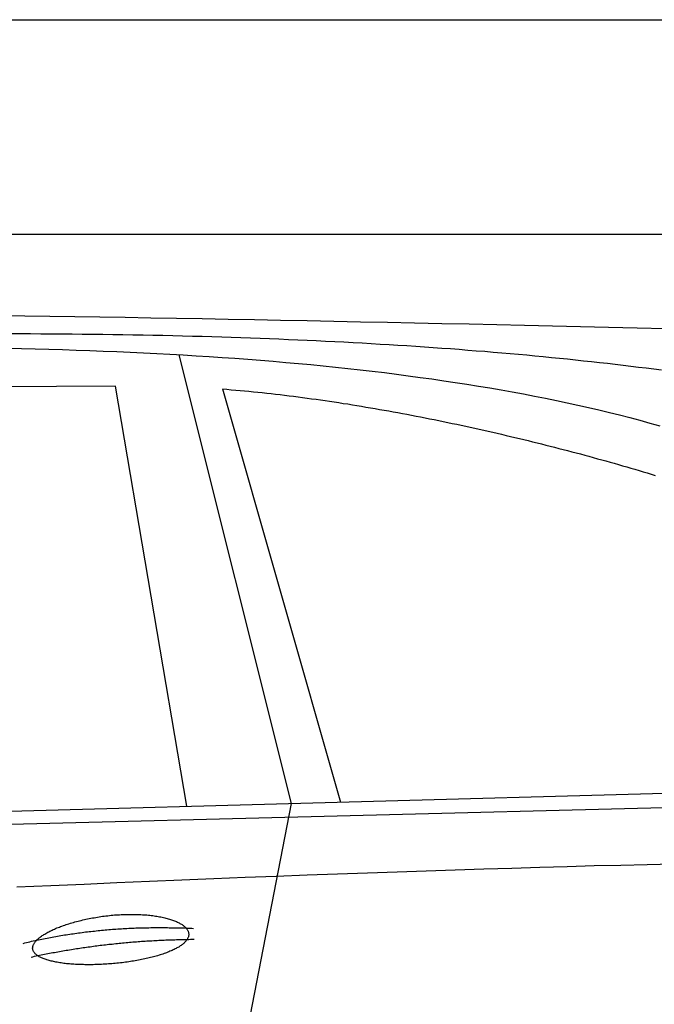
# Model space of a CAD drawing. Extents: x 562 to 7231, y 5467 to 12326.
# Tile 62 of 65: x 4451 to 5041, y 11100 to 12016. Entities that reach past the tile are written whole.
import ezdxf

# ---------------------------------------------------------------- set-up
doc = ezdxf.new("R2010")
doc.units = 0
doc.layers.get('0').update_dxf_attribs({"linetype": 'CONTINUOUS'})
doc.layers.add('CAR', color=10, linetype='CONTINUOUS')

msp = doc.modelspace()

# ---------------------------------------------------------------- linework, layer by layer
for p, q in [((872.775, 12015.902), (6472.775, 12015.902)), ((6272.775, 11815.902), (1072.775, 11815.902))]:
    msp.add_line(p, q)
at = {"layer": 'CAR'}
for p, q in [((4598.892, 11704.146), (4703.287, 11286.612)), ((4539.748, 11674.774), (3838, 11672.425)), ((4606.114, 11283.975), (4539.748, 11674.774)), ((4639.429, 11672.313), (4749.255, 11287.86)), ((2526.608, 11227.542), (5177.571, 11299.483)), ((2479.88, 11217.381), (5122.349, 11284.522)), ((4703.287, 11286.612), (4649.702, 11011.411))]:
    msp.add_line(p, q, dxfattribs=at)
for points in [[(4432.65, 11740.7, 0), (4455.62, 11740.4, 0), (4478.73, 11740, 0), (4502, 11739.7, 0), (4525.41, 11739.3, 0), (4548.97, 11739, 0), (4572.68, 11738.6, 0), (4596.53, 11738.2, 0), (4620.54, 11737.8, 0), (4644.7, 11737.3, 0), (4669, 11736.9, 0), (4693.46, 11736.4, 0), (4718.06, 11735.9, 0), (4742.81, 11735.4, 0), (4767.72, 11734.9, 0), (4792.77, 11734.4, 0), (4817.98, 11733.9, 0), (4843.33, 11733.3, 0), (4868.84, 11732.8, 0), (4894.5, 11732.2, 0), (4920.31, 11731.6, 0), (4946.27, 11731, 0), (4972.38, 11730.3, 0), (4998.64, 11729.7, 0), (5025.06, 11729.1, 0), (5051.62, 11728.4, 0)], [(5047.73, 11689.7, 0), (5040.67, 11690.6, 0), (5033.56, 11691.5, 0), (5026.42, 11692.4, 0), (5019.23, 11693.3, 0), (5012.02, 11694.2, 0), (5004.76, 11695, 0), (4997.46, 11695.9, 0), (4990.13, 11696.7, 0), (4982.75, 11697.5, 0), (4975.34, 11698.3, 0), (4967.89, 11699.1, 0), (4960.41, 11699.9, 0), (4952.88, 11700.6, 0), (4945.32, 11701.4, 0), (4937.72, 11702.1, 0), (4930.08, 11702.9, 0), (4922.4, 11703.6, 0), (4914.68, 11704.3, 0), (4906.93, 11705, 0), (4899.13, 11705.7, 0), (4891.3, 11706.3, 0), (4883.43, 11707, 0), (4875.53, 11707.6, 0), (4867.58, 11708.2, 0), (4859.6, 11708.9, 0), (4851.57, 11709.5, 0), (4843.51, 11710, 0), (4835.42, 11710.6, 0), (4827.28, 11711.2, 0), (4819.1, 11711.7, 0), (4810.89, 11712.3, 0), (4802.64, 11712.8, 0), (4794.35, 11713.3, 0), (4786.02, 11713.8, 0), (4777.66, 11714.3, 0), (4769.25, 11714.8, 0), (4760.81, 11715.2, 0), (4752.33, 11715.7, 0), (4743.81, 11716.1, 0), (4735.26, 11716.6, 0), (4726.66, 11717, 0), (4718.03, 11717.4, 0), (4709.36, 11717.8, 0), (4700.65, 11718.1, 0), (4691.9, 11718.5, 0), (4683.11, 11718.9, 0), (4674.29, 11719.2, 0), (4665.43, 11719.5, 0), (4656.53, 11719.8, 0), (4647.59, 11720.1, 0), (4638.61, 11720.4, 0), (4629.6, 11720.7, 0), (4620.54, 11721, 0), (4611.45, 11721.2, 0), (4602.32, 11721.4, 0), (4593.16, 11721.7, 0), (4583.95, 11721.9, 0), (4574.71, 11722.1, 0), (4565.42, 11722.3, 0), (4556.1, 11722.4, 0), (4546.74, 11722.6, 0), (4537.35, 11722.7, 0), (4527.91, 11722.9, 0), (4518.44, 11723, 0), (4508.93, 11723.1, 0), (4499.38, 11723.2, 0), (4489.79, 11723.3, 0), (4480.16, 11723.4, 0), (4470.5, 11723.4, 0), (4460.8, 11723.5, 0), (4451.06, 11723.5, 0), (4441.28, 11723.5, 0)], [(4439.32, 11710.2, 0), (4452.23, 11709.9, 0), (4465.09, 11709.6, 0), (4477.89, 11709.2, 0), (4490.63, 11708.9, 0), (4503.31, 11708.5, 0), (4515.93, 11708, 0), (4528.49, 11707.5, 0), (4541, 11707, 0), (4553.44, 11706.5, 0), (4565.83, 11705.9, 0), (4578.17, 11705.3, 0), (4590.44, 11704.6, 0), (4602.66, 11703.9, 0), (4614.82, 11703.2, 0), (4626.92, 11702.4, 0), (4638.96, 11701.6, 0), (4650.94, 11700.8, 0), (4662.86, 11699.9, 0), (4674.73, 11699, 0), (4686.53, 11698, 0), (4698.28, 11697, 0), (4709.96, 11696, 0), (4721.58, 11694.9, 0), (4733.14, 11693.7, 0), (4744.64, 11692.6, 0), (4756.07, 11691.4, 0), (4767.45, 11690.1, 0), (4778.75, 11688.8, 0), (4789.99, 11687.5, 0), (4801.16, 11686.1, 0), (4812.27, 11684.6, 0), (4823.31, 11683.1, 0), (4834.28, 11681.6, 0), (4845.17, 11680, 0), (4856, 11678.4, 0), (4866.75, 11676.7, 0), (4877.43, 11675, 0), (4888.04, 11673.2, 0), (4898.56, 11671.4, 0), (4909.01, 11669.6, 0), (4919.38, 11667.6, 0), (4929.67, 11665.7, 0), (4939.88, 11663.7, 0), (4950, 11661.6, 0), (4960.04, 11659.5, 0), (4969.99, 11657.3, 0), (4979.85, 11655.1, 0), (4989.62, 11652.8, 0), (4999.3, 11650.4, 0), (5008.88, 11648.1, 0), (5018.37, 11645.6, 0), (5027.76, 11643.1, 0), (5037.05, 11640.6, 0), (5046.23, 11638, 0)], [(4639.43, 11672.3, 0), (4643.5, 11672, 0), (4647.58, 11671.6, 0), (4651.67, 11671.3, 0), (4655.76, 11670.9, 0), (4659.87, 11670.5, 0), (4663.98, 11670.1, 0), (4668.1, 11669.7, 0), (4672.23, 11669.3, 0), (4676.36, 11668.9, 0), (4680.51, 11668.4, 0), (4684.66, 11668, 0), (4688.81, 11667.5, 0), (4692.97, 11667, 0), (4697.14, 11666.5, 0), (4701.31, 11666, 0), (4705.49, 11665.5, 0), (4709.67, 11664.9, 0), (4713.86, 11664.4, 0), (4718.06, 11663.8, 0), (4722.25, 11663.2, 0), (4726.46, 11662.7, 0), (4730.66, 11662.1, 0), (4734.87, 11661.5, 0), (4739.08, 11660.8, 0), (4743.3, 11660.2, 0), (4747.52, 11659.6, 0), (4751.74, 11658.9, 0), (4755.96, 11658.3, 0), (4760.19, 11657.6, 0), (4764.41, 11656.9, 0), (4768.64, 11656.2, 0), (4772.87, 11655.5, 0), (4777.1, 11654.8, 0), (4781.34, 11654.1, 0), (4785.57, 11653.3, 0), (4789.8, 11652.6, 0), (4794.03, 11651.8, 0), (4798.27, 11651.1, 0), (4802.5, 11650.3, 0), (4806.73, 11649.5, 0), (4810.96, 11648.7, 0), (4815.19, 11647.9, 0), (4819.42, 11647.1, 0), (4823.64, 11646.3, 0), (4827.86, 11645.5, 0), (4832.09, 11644.6, 0), (4836.3, 11643.8, 0), (4840.52, 11642.9, 0), (4844.73, 11642.1, 0), (4848.94, 11641.2, 0), (4853.15, 11640.3, 0), (4857.35, 11639.4, 0), (4861.55, 11638.5, 0), (4865.74, 11637.6, 0), (4869.93, 11636.7, 0), (4874.11, 11635.8, 0), (4878.29, 11634.9, 0), (4882.47, 11633.9, 0), (4886.63, 11633, 0), (4890.8, 11632, 0), (4894.95, 11631.1, 0), (4899.1, 11630.1, 0), (4903.24, 11629.1, 0), (4907.38, 11628.2, 0), (4911.51, 11627.2, 0), (4915.63, 11626.2, 0), (4919.74, 11625.2, 0), (4923.85, 11624.2, 0), (4927.95, 11623.2, 0), (4932.04, 11622.2, 0), (4936.12, 11621.2, 0), (4940.19, 11620.1, 0), (4944.25, 11619.1, 0), (4948.3, 11618.1, 0), (4952.34, 11617, 0), (4956.38, 11616, 0), (4960.4, 11614.9, 0), (4964.41, 11613.9, 0), (4968.41, 11612.8, 0), (4972.4, 11611.8, 0), (4976.38, 11610.7, 0), (4980.35, 11609.6, 0), (4984.3, 11608.5, 0), (4988.25, 11607.4, 0), (4992.18, 11606.4, 0), (4996.1, 11605.3, 0), (5000, 11604.2, 0), (5003.89, 11603.1, 0), (5007.77, 11602, 0), (5011.64, 11600.9, 0), (5015.49, 11599.7, 0), (5019.33, 11598.6, 0), (5023.15, 11597.5, 0), (5026.96, 11596.4, 0), (5030.75, 11595.3, 0), (5034.53, 11594.1, 0), (5038.29, 11593, 0), (5042.04, 11591.9, 0)], [(5058.64, 11230.2, 0), (5034.51, 11229.6, 0), (5010.03, 11229, 0), (4985.2, 11228.4, 0), (4960.03, 11227.7, 0), (4934.52, 11227, 0), (4908.66, 11226.2, 0), (4882.46, 11225.4, 0), (4855.91, 11224.6, 0), (4829.02, 11223.7, 0), (4801.79, 11222.8, 0), (4774.21, 11221.8, 0), (4746.29, 11220.8, 0), (4718.03, 11219.8, 0), (4689.42, 11218.7, 0), (4660.46, 11217.6, 0), (4631.17, 11216.4, 0), (4601.53, 11215.2, 0), (4571.54, 11214, 0), (4541.21, 11212.7, 0), (4510.54, 11211.3, 0), (4479.52, 11210, 0), (4448.16, 11208.6, 0)], [(4462.8, 11151.3, 0), (4462.76, 11151.7, 0), (4462.76, 11152.2, 0), (4462.79, 11152.7, 0), (4462.86, 11153.2, 0), (4462.97, 11153.7, 0), (4463.11, 11154.2, 0), (4463.28, 11154.7, 0), (4463.5, 11155.2, 0), (4463.74, 11155.7, 0), (4464.03, 11156.2, 0), (4464.35, 11156.8, 0), (4464.7, 11157.3, 0), (4465.09, 11157.8, 0), (4465.51, 11158.3, 0), (4465.97, 11158.8, 0), (4466.47, 11159.4, 0), (4466.99, 11159.9, 0), (4467.55, 11160.4, 0), (4468.15, 11160.9, 0), (4468.77, 11161.5, 0), (4469.43, 11162, 0), (4470.13, 11162.5, 0), (4470.85, 11163, 0), (4471.61, 11163.6, 0), (4472.39, 11164.1, 0), (4473.21, 11164.6, 0), (4474.06, 11165.1, 0), (4474.93, 11165.7, 0), (4475.84, 11166.2, 0), (4476.78, 11166.7, 0), (4477.74, 11167.2, 0), (4478.73, 11167.7, 0), (4479.75, 11168.2, 0), (4480.79, 11168.7, 0), (4481.87, 11169.2, 0), (4482.96, 11169.7, 0), (4484.09, 11170.2, 0), (4485.23, 11170.7, 0), (4486.4, 11171.1, 0), (4487.6, 11171.6, 0), (4488.81, 11172.1, 0), (4490.05, 11172.5, 0), (4491.31, 11173, 0), (4492.6, 11173.4, 0), (4493.9, 11173.9, 0), (4495.22, 11174.3, 0), (4496.56, 11174.7, 0), (4497.92, 11175.1, 0), (4499.29, 11175.5, 0), (4500.68, 11175.9, 0), (4502.09, 11176.3, 0), (4503.52, 11176.7, 0), (4504.96, 11177.1, 0), (4506.41, 11177.5, 0), (4507.87, 11177.8, 0), (4509.35, 11178.2, 0), (4510.84, 11178.5, 0), (4512.35, 11178.8, 0), (4513.86, 11179.2, 0), (4515.38, 11179.5, 0), (4516.91, 11179.8, 0), (4518.45, 11180.1, 0), (4520, 11180.3, 0), (4521.55, 11180.6, 0), (4523.11, 11180.9, 0), (4524.68, 11181.1, 0), (4526.25, 11181.3, 0), (4527.82, 11181.6, 0), (4529.4, 11181.8, 0), (4530.98, 11182, 0), (4532.56, 11182.1, 0), (4534.14, 11182.3, 0), (4535.72, 11182.5, 0), (4537.3, 11182.6, 0), (4538.88, 11182.8, 0), (4540.46, 11182.9, 0), (4542.04, 11183, 0), (4543.61, 11183.1, 0), (4545.17, 11183.2, 0), (4546.73, 11183.3, 0), (4548.29, 11183.3, 0), (4549.84, 11183.4, 0), (4551.38, 11183.4, 0), (4552.92, 11183.4, 0), (4554.44, 11183.4, 0), (4555.96, 11183.4, 0), (4557.46, 11183.4, 0), (4558.96, 11183.4, 0), (4560.44, 11183.3, 0), (4561.92, 11183.3, 0), (4563.37, 11183.2, 0), (4564.82, 11183.1, 0), (4566.25, 11183, 0), (4567.67, 11182.9, 0), (4569.07, 11182.8, 0), (4570.45, 11182.7, 0), (4571.82, 11182.5, 0), (4573.17, 11182.4, 0), (4574.51, 11182.2, 0), (4575.82, 11182, 0), (4577.12, 11181.8, 0), (4578.39, 11181.6, 0), (4579.65, 11181.4, 0), (4580.89, 11181.2, 0), (4582.1, 11181, 0), (4583.29, 11180.7, 0), (4584.46, 11180.5, 0), (4585.61, 11180.2, 0), (4586.73, 11179.9, 0), (4587.83, 11179.6, 0), (4588.9, 11179.3, 0), (4589.95, 11179, 0), (4590.97, 11178.7, 0), (4591.97, 11178.4, 0), (4592.94, 11178, 0), (4593.88, 11177.7, 0), (4594.8, 11177.3, 0), (4595.69, 11177, 0), (4596.55, 11176.6, 0), (4597.38, 11176.2, 0), (4598.18, 11175.8, 0), (4598.96, 11175.4, 0), (4599.7, 11175, 0), (4600.41, 11174.6, 0), (4601.1, 11174.2, 0), (4601.75, 11173.8, 0), (4602.37, 11173.4, 0), (4602.96, 11172.9, 0), (4603.52, 11172.5, 0), (4604.04, 11172, 0), (4604.54, 11171.6, 0), (4605, 11171.1, 0), (4605.43, 11170.7, 0), (4605.83, 11170.2, 0), (4606.19, 11169.7, 0), (4606.52, 11169.3, 0), (4606.82, 11168.8, 0), (4607.08, 11168.3, 0), (4607.31, 11167.8, 0), (4607.51, 11167.3, 0), (4607.67, 11166.8, 0), (4607.8, 11166.4, 0), (4607.89, 11165.9, 0), (4607.95, 11165.4, 0), (4607.98, 11164.9, 0), (4607.97, 11164.4, 0), (4607.93, 11163.9, 0), (4607.86, 11163.4, 0), (4607.75, 11162.9, 0), (4607.6, 11162.4, 0), (4607.43, 11161.9, 0), (4607.21, 11161.4, 0), (4606.97, 11160.9, 0), (4606.69, 11160.4, 0), (4606.38, 11159.9, 0), (4606.03, 11159.4, 0), (4605.66, 11158.9, 0), (4605.24, 11158.4, 0), (4604.8, 11157.9, 0), (4604.32, 11157.4, 0), (4603.82, 11156.9, 0), (4603.27, 11156.4, 0), (4602.7, 11155.9, 0), (4602.1, 11155.4, 0), (4601.46, 11154.9, 0), (4600.8, 11154.4, 0), (4600.1, 11154, 0), (4599.37, 11153.5, 0), (4598.61, 11153, 0), (4597.83, 11152.6, 0), (4597.01, 11152.1, 0), (4596.17, 11151.6, 0), (4595.29, 11151.2, 0), (4594.39, 11150.7, 0), (4593.46, 11150.3, 0), (4592.5, 11149.8, 0), (4591.52, 11149.4, 0), (4590.51, 11149, 0), (4589.47, 11148.5, 0), (4588.41, 11148.1, 0), (4587.33, 11147.7, 0), (4586.21, 11147.3, 0), (4585.08, 11146.9, 0), (4583.92, 11146.5, 0), (4582.74, 11146.1, 0), (4581.54, 11145.7, 0), (4580.31, 11145.3, 0), (4579.06, 11144.9, 0), (4577.79, 11144.6, 0), (4576.51, 11144.2, 0), (4575.2, 11143.9, 0), (4573.87, 11143.5, 0), (4572.53, 11143.2, 0), (4571.16, 11142.8, 0), (4569.78, 11142.5, 0), (4568.39, 11142.2, 0), (4566.97, 11141.9, 0), (4565.55, 11141.6, 0), (4564.1, 11141.3, 0), (4562.65, 11141, 0), (4561.18, 11140.7, 0), (4559.69, 11140.5, 0), (4558.2, 11140.2, 0), (4556.69, 11139.9, 0), (4555.18, 11139.7, 0), (4553.65, 11139.5, 0), (4552.12, 11139.2, 0), (4550.57, 11139, 0), (4549.02, 11138.8, 0), (4547.46, 11138.6, 0), (4545.9, 11138.4, 0), (4544.33, 11138.2, 0), (4542.75, 11138, 0), (4541.17, 11137.9, 0), (4539.59, 11137.7, 0), (4538.01, 11137.6, 0), (4536.42, 11137.4, 0), (4534.83, 11137.3, 0), (4533.25, 11137.2, 0), (4531.66, 11137.1, 0), (4530.07, 11137, 0), (4528.49, 11136.9, 0), (4526.91, 11136.8, 0), (4525.33, 11136.7, 0), (4523.76, 11136.7, 0), (4522.19, 11136.6, 0), (4520.63, 11136.6, 0), (4519.07, 11136.5, 0), (4517.52, 11136.5, 0), (4515.98, 11136.5, 0), (4514.45, 11136.5, 0), (4512.92, 11136.5, 0), (4511.41, 11136.5, 0), (4509.91, 11136.6, 0), (4508.42, 11136.6, 0), (4506.94, 11136.6, 0), (4505.48, 11136.7, 0), (4504.03, 11136.8, 0), (4502.6, 11136.8, 0), (4501.18, 11136.9, 0), (4499.77, 11137, 0), (4498.39, 11137.1, 0), (4497.02, 11137.3, 0), (4495.66, 11137.4, 0), (4494.33, 11137.5, 0), (4493.02, 11137.7, 0), (4491.73, 11137.8, 0), (4490.45, 11138, 0), (4489.2, 11138.2, 0), (4487.98, 11138.4, 0), (4486.77, 11138.6, 0), (4485.59, 11138.8, 0), (4484.43, 11139, 0), (4483.29, 11139.2, 0), (4482.19, 11139.4, 0), (4481.1, 11139.7, 0), (4480.05, 11139.9, 0), (4479.02, 11140.2, 0), (4478.01, 11140.5, 0), (4477.04, 11140.7, 0), (4476.09, 11141, 0), (4475.18, 11141.3, 0), (4474.29, 11141.6, 0), (4473.43, 11141.9, 0), (4472.6, 11142.3, 0), (4471.81, 11142.6, 0), (4471.04, 11142.9, 0), (4470.31, 11143.3, 0), (4469.6, 11143.6, 0), (4468.94, 11144, 0), (4468.3, 11144.4, 0), (4467.69, 11144.8, 0), (4467.12, 11145.1, 0), (4466.59, 11145.5, 0), (4466.09, 11145.9, 0), (4465.62, 11146.3, 0), (4465.19, 11146.8, 0), (4464.79, 11147.2, 0), (4464.42, 11147.6, 0), (4464.1, 11148, 0), (4463.8, 11148.5, 0), (4463.55, 11148.9, 0), (4463.33, 11149.4, 0), (4463.14, 11149.8, 0), (4462.99, 11150.3, 0), (4462.88, 11150.8, 0), (4462.8, 11151.3, 0)], [(4453.83, 11156.4, 0), (4455.41, 11156.8, 0), (4456.99, 11157.2, 0), (4458.58, 11157.5, 0), (4460.17, 11157.9, 0), (4461.76, 11158.3, 0), (4463.35, 11158.6, 0), (4464.94, 11159, 0), (4466.54, 11159.3, 0), (4468.14, 11159.6, 0), (4469.73, 11160, 0), (4471.34, 11160.3, 0), (4472.94, 11160.6, 0), (4474.54, 11161, 0), (4476.15, 11161.3, 0), (4477.76, 11161.6, 0), (4479.37, 11161.9, 0), (4480.98, 11162.2, 0), (4482.6, 11162.5, 0), (4484.21, 11162.8, 0), (4485.83, 11163.1, 0), (4487.45, 11163.3, 0), (4489.07, 11163.6, 0), (4490.7, 11163.9, 0), (4492.32, 11164.2, 0), (4493.95, 11164.4, 0), (4495.58, 11164.7, 0), (4497.21, 11164.9, 0), (4498.84, 11165.2, 0), (4500.48, 11165.4, 0), (4502.12, 11165.6, 0), (4503.75, 11165.9, 0), (4505.39, 11166.1, 0), (4507.04, 11166.3, 0), (4508.68, 11166.5, 0), (4510.33, 11166.8, 0), (4511.98, 11167, 0), (4513.63, 11167.2, 0), (4515.28, 11167.4, 0), (4516.93, 11167.5, 0), (4518.59, 11167.7, 0), (4520.25, 11167.9, 0), (4521.9, 11168.1, 0), (4523.57, 11168.3, 0), (4525.23, 11168.4, 0), (4526.89, 11168.6, 0), (4528.56, 11168.7, 0), (4530.23, 11168.9, 0), (4531.9, 11169, 0), (4533.57, 11169.2, 0), (4535.25, 11169.3, 0), (4536.92, 11169.5, 0), (4538.6, 11169.6, 0), (4540.28, 11169.7, 0), (4541.97, 11169.8, 0), (4543.65, 11169.9, 0), (4545.33, 11170, 0), (4547.02, 11170.1, 0), (4548.71, 11170.2, 0), (4550.4, 11170.3, 0), (4552.1, 11170.4, 0), (4553.79, 11170.5, 0), (4555.49, 11170.6, 0), (4557.19, 11170.6, 0), (4558.89, 11170.7, 0), (4560.59, 11170.8, 0), (4562.3, 11170.8, 0), (4564, 11170.9, 0), (4565.71, 11170.9, 0), (4567.42, 11171, 0), (4569.13, 11171, 0), (4570.85, 11171, 0), (4572.56, 11171.1, 0), (4574.28, 11171.1, 0), (4576, 11171.1, 0), (4577.72, 11171.1, 0), (4579.45, 11171.1, 0), (4581.17, 11171.1, 0), (4582.9, 11171.1, 0), (4584.63, 11171.1, 0), (4586.36, 11171.1, 0), (4588.09, 11171.1, 0), (4589.82, 11171, 0), (4591.56, 11171, 0), (4593.3, 11171, 0), (4595.04, 11170.9, 0), (4596.78, 11170.9, 0), (4598.53, 11170.8, 0), (4600.27, 11170.8, 0), (4602.02, 11170.7, 0), (4603.77, 11170.7, 0), (4605.52, 11170.6, 0), (4607.28, 11170.5, 0), (4609.03, 11170.5, 0), (4610.79, 11170.4, 0), (4612.55, 11170.3, 0)], [(4461.23, 11143.7, 0), (4462.78, 11144, 0), (4464.33, 11144.4, 0), (4465.89, 11144.7, 0), (4467.44, 11145, 0), (4469, 11145.3, 0), (4470.56, 11145.6, 0), (4472.12, 11145.9, 0), (4473.67, 11146.3, 0), (4475.24, 11146.6, 0), (4476.8, 11146.9, 0), (4478.36, 11147.2, 0), (4479.92, 11147.5, 0), (4481.49, 11147.8, 0), (4483.05, 11148, 0), (4484.62, 11148.3, 0), (4486.18, 11148.6, 0), (4487.75, 11148.9, 0), (4489.32, 11149.2, 0), (4490.89, 11149.4, 0), (4492.46, 11149.7, 0), (4494.03, 11150, 0), (4495.6, 11150.2, 0), (4497.18, 11150.5, 0), (4498.75, 11150.7, 0), (4500.33, 11151, 0), (4501.9, 11151.2, 0), (4503.48, 11151.5, 0), (4505.06, 11151.7, 0), (4506.64, 11152, 0), (4508.22, 11152.2, 0), (4509.8, 11152.4, 0), (4511.38, 11152.7, 0), (4512.96, 11152.9, 0), (4514.54, 11153.1, 0), (4516.13, 11153.3, 0), (4517.71, 11153.5, 0), (4519.3, 11153.7, 0), (4520.89, 11154, 0), (4522.48, 11154.2, 0), (4524.06, 11154.4, 0), (4525.65, 11154.6, 0), (4527.25, 11154.8, 0), (4528.84, 11154.9, 0), (4530.43, 11155.1, 0), (4532.02, 11155.3, 0), (4533.62, 11155.5, 0), (4535.21, 11155.7, 0), (4536.81, 11155.8, 0), (4538.41, 11156, 0), (4540.01, 11156.2, 0), (4541.6, 11156.3, 0), (4543.2, 11156.5, 0), (4544.81, 11156.7, 0), (4546.41, 11156.8, 0), (4548.01, 11157, 0), (4549.61, 11157.1, 0), (4551.22, 11157.3, 0), (4552.82, 11157.4, 0), (4554.43, 11157.5, 0), (4556.04, 11157.7, 0), (4557.65, 11157.8, 0), (4559.26, 11157.9, 0), (4560.87, 11158, 0), (4562.48, 11158.2, 0), (4564.09, 11158.3, 0), (4565.7, 11158.4, 0), (4567.32, 11158.5, 0), (4568.93, 11158.6, 0), (4570.55, 11158.7, 0), (4572.16, 11158.8, 0), (4573.78, 11158.9, 0), (4575.4, 11159, 0), (4577.02, 11159.1, 0), (4578.64, 11159.2, 0), (4580.26, 11159.3, 0), (4581.88, 11159.3, 0), (4583.51, 11159.4, 0), (4585.13, 11159.5, 0), (4586.76, 11159.6, 0), (4588.38, 11159.6, 0), (4590.01, 11159.7, 0), (4591.64, 11159.7, 0), (4593.27, 11159.8, 0), (4594.9, 11159.8, 0), (4596.53, 11159.9, 0), (4598.16, 11159.9, 0), (4599.79, 11160, 0), (4601.42, 11160, 0), (4603.06, 11160.1, 0), (4604.69, 11160.1, 0), (4606.33, 11160.1, 0), (4607.97, 11160.1, 0), (4609.6, 11160.2, 0), (4611.24, 11160.2, 0), (4612.88, 11160.2, 0)]]:
    msp.add_polyline3d(points, dxfattribs=at)

doc.saveas('drawing.dxf')
